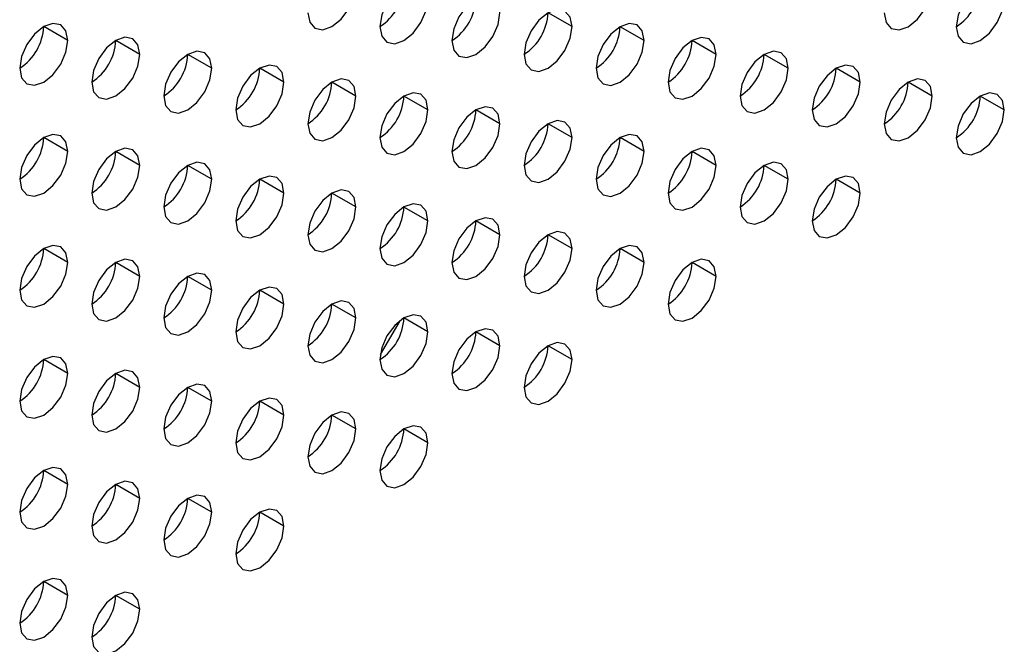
# Model space of a CAD drawing. Header units: millimetres. Extents: x 0 to 1118, y 0 to 864.
# Tile 194 of 256: x 941 to 946, y 653 to 656. Entities that reach past the tile are written whole.
import ezdxf

# ---------------------------------------------------------------- set-up
doc = ezdxf.new("R2010")
doc.units = ezdxf.units.MM

msp = doc.modelspace()

# ---------------------------------------------------------------- linework, layer by layer
at = {"color": 7, "linetype": 'Continuous', "lineweight": 25}
for p, q in [((943.7834, 656.0149), (943.6655, 656.0829)), ((941.3085, 655.9471), (941.1906, 656.0151)), ((944.1369, 655.9468), (944.0191, 656.0148)), ((941.662, 655.879), (941.5442, 655.947)), ((944.4905, 655.8787), (944.3726, 655.9467)), ((942.0156, 655.8109), (941.8977, 655.8789)), ((944.844, 655.8106), (944.7262, 655.8787)), ((942.3691, 655.7428), (942.2513, 655.8109)), ((945.1976, 655.7426), (945.0797, 655.8106)), ((942.7227, 655.6747), (942.6049, 655.7428)), ((945.5511, 655.6745), (945.4333, 655.7425)), ((943.0763, 655.6067), (942.9584, 655.6747)), ((945.9047, 655.6064), (945.7868, 655.6744)), ((943.4298, 655.5386), (943.312, 655.6066)), ((943.7834, 655.4705), (943.6655, 655.5385)), ((941.3085, 655.4027), (941.1906, 655.4707)), ((944.1369, 655.4024), (944.0191, 655.4705)), ((941.662, 655.3346), (941.5442, 655.4027)), ((944.4905, 655.3344), (944.3726, 655.4024)), ((942.0156, 655.2665), (941.8977, 655.3346)), ((944.844, 655.2663), (944.7262, 655.3343)), ((942.3691, 655.1985), (942.2513, 655.2665)), ((945.1976, 655.1982), (945.0797, 655.2662)), ((942.7227, 655.1304), (942.6049, 655.1984)), ((943.0763, 655.0623), (942.9584, 655.1303)), ((943.4298, 654.9942), (943.312, 655.0623)), ((943.7834, 654.9261), (943.6655, 654.9942)), ((941.3085, 654.8583), (941.1906, 654.9264)), ((944.1369, 654.8581), (944.0191, 654.9261)), ((941.662, 654.7903), (941.5442, 654.8583)), ((944.4905, 654.79), (944.3726, 654.858)), ((942.0156, 654.7222), (941.8977, 654.7902)), ((942.3691, 654.6541), (942.2513, 654.7221)), ((942.7227, 654.586), (942.6049, 654.6541)), ((943.0763, 654.5179), (942.9584, 654.586)), ((942.9375, 654.5718), (942.8424, 654.4071)), ((943.4298, 654.4499), (943.312, 654.5179)), ((943.7834, 654.3818), (943.6655, 654.4498)), ((941.3085, 654.314), (941.1906, 654.382)), ((941.662, 654.2459), (941.5442, 654.3139)), ((942.0156, 654.1778), (941.8977, 654.2459)), ((942.3691, 654.1097), (942.2513, 654.1778)), ((942.7227, 654.0417), (942.6049, 654.1097)), ((943.0763, 653.9736), (942.9584, 654.0416)), ((941.3085, 653.7696), (941.1906, 653.8376)), ((941.662, 653.7015), (941.5442, 653.7696)), ((942.0156, 653.6335), (941.8977, 653.7015)), ((942.3691, 653.5654), (942.2513, 653.6334)), ((941.3085, 653.2253), (941.1906, 653.2933)), ((941.662, 653.1572), (941.5442, 653.2252))]:
    msp.add_line(p, q, dxfattribs=at)
at = {"color": 7, "linetype": 'Continuous', "lineweight": 25, "flags": 128}
for points in [[(943.0763, 656.151), (943.0673, 656.1979), (943.0417, 656.2273), (943.0035, 656.2348), (942.9584, 656.2191), (942.9133, 656.1827), (942.8751, 656.1311), (942.8495, 656.0722), (942.8406, 656.015)], [(945.9047, 656.1508), (945.8957, 656.1977), (945.8702, 656.2271), (945.8319, 656.2345), (945.7868, 656.2188), (945.7417, 656.1824), (945.7035, 656.1308), (945.678, 656.072), (945.669, 656.0147)], [(942.487, 656.083), (942.496, 656.0361), (942.5215, 656.0067), (942.5598, 655.9993), (942.6049, 656.015), (942.6499, 656.0514), (942.6882, 656.1029), (942.7137, 656.1618), (942.7227, 656.2191)], [(945.3154, 656.0828), (945.3244, 656.0359), (945.3499, 656.0065), (945.3882, 655.999), (945.4333, 656.0147), (945.4784, 656.0511), (945.5166, 656.1027), (945.5422, 656.1616), (945.5511, 656.2188)], [(942.8406, 656.015), (942.8495, 655.9681), (942.8751, 655.9387), (942.9133, 655.9312), (942.9584, 655.9469), (943.0035, 655.9833), (943.0417, 656.0349), (943.0673, 656.0938), (943.0763, 656.151)], [(943.4298, 656.0829), (943.4208, 656.1298), (943.3953, 656.1593), (943.3571, 656.1667), (943.312, 656.151), (943.2669, 656.1146), (943.2286, 656.063), (943.2031, 656.0041), (943.1941, 655.9469)], [(945.669, 656.0147), (945.678, 655.9678), (945.7035, 655.9384), (945.7417, 655.931), (945.7868, 655.9466), (945.8319, 655.983), (945.8702, 656.0346), (945.8957, 656.0935), (945.9047, 656.1508)], [(943.1941, 655.9469), (943.2031, 655.9), (943.2286, 655.8706), (943.2669, 655.8631), (943.312, 655.8788), (943.3571, 655.9152), (943.3953, 655.9668), (943.4208, 656.0257), (943.4298, 656.0829)], [(943.7834, 656.0149), (943.7744, 656.0618), (943.7488, 656.0912), (943.7106, 656.0986), (943.6655, 656.0829), (943.6204, 656.0465), (943.5822, 655.995), (943.5566, 655.9361), (943.5477, 655.8788)], [(941.3085, 655.9471), (941.2995, 655.994), (941.274, 656.0234), (941.2357, 656.0308), (941.1906, 656.0151), (941.1455, 655.9787), (941.1073, 655.9271), (941.0818, 655.8682), (941.0728, 655.811)], [(944.1369, 655.9468), (944.1279, 655.9937), (944.1024, 656.0231), (944.0642, 656.0305), (944.0191, 656.0148), (943.974, 655.9785), (943.9357, 655.9269), (943.9102, 655.868), (943.9012, 655.8107)], [(943.5477, 655.8788), (943.5566, 655.8319), (943.5822, 655.8025), (943.6204, 655.7951), (943.6655, 655.8107), (943.7106, 655.8471), (943.7488, 655.8987), (943.7744, 655.9576), (943.7834, 656.0149)], [(941.0728, 655.811), (941.0818, 655.7641), (941.1073, 655.7347), (941.1455, 655.7273), (941.1906, 655.7429), (941.2357, 655.7793), (941.274, 655.8309), (941.2995, 655.8898), (941.3085, 655.9471)], [(941.662, 655.879), (941.6531, 655.9259), (941.6275, 655.9553), (941.5893, 655.9627), (941.5442, 655.947), (941.4991, 655.9106), (941.4609, 655.8591), (941.4353, 655.8002), (941.4263, 655.7429)], [(943.9012, 655.8107), (943.9102, 655.7638), (943.9357, 655.7344), (943.974, 655.727), (944.0191, 655.7427), (944.0642, 655.7791), (944.1024, 655.8306), (944.1279, 655.8895), (944.1369, 655.9468)], [(944.4905, 655.8787), (944.4815, 655.9256), (944.456, 655.955), (944.4177, 655.9624), (944.3726, 655.9468), (944.3275, 655.9104), (944.2893, 655.8588), (944.2637, 655.7999), (944.2548, 655.7426)], [(942.0156, 655.8109), (942.0066, 655.8578), (941.9811, 655.8872), (941.9428, 655.8946), (941.8977, 655.879), (941.8526, 655.8426), (941.8144, 655.791), (941.7889, 655.7321), (941.7799, 655.6748)], [(944.844, 655.8106), (944.8351, 655.8575), (944.8095, 655.8869), (944.7713, 655.8944), (944.7262, 655.8787), (944.6811, 655.8423), (944.6428, 655.7907), (944.6173, 655.7318), (944.6083, 655.6746)], [(941.4263, 655.7429), (941.4353, 655.696), (941.4609, 655.6666), (941.4991, 655.6592), (941.5442, 655.6749), (941.5893, 655.7112), (941.6275, 655.7628), (941.6531, 655.8217), (941.662, 655.879)], [(944.2548, 655.7426), (944.2637, 655.6957), (944.2893, 655.6663), (944.3275, 655.6589), (944.3726, 655.6746), (944.4177, 655.711), (944.456, 655.7626), (944.4815, 655.8215), (944.4905, 655.8787)], [(941.7799, 655.6748), (941.7889, 655.6279), (941.8144, 655.5985), (941.8526, 655.5911), (941.8977, 655.6068), (941.9428, 655.6432), (941.9811, 655.6947), (942.0066, 655.7536), (942.0156, 655.8109)], [(942.3691, 655.7428), (942.3602, 655.7897), (942.3346, 655.8191), (942.2964, 655.8266), (942.2513, 655.8109), (942.2062, 655.7745), (942.168, 655.7229), (942.1424, 655.664), (942.1334, 655.6068)], [(944.6083, 655.6746), (944.6173, 655.6277), (944.6428, 655.5983), (944.6811, 655.5908), (944.7262, 655.6065), (944.7713, 655.6429), (944.8095, 655.6945), (944.8351, 655.7534), (944.844, 655.8106)], [(945.1976, 655.7426), (945.1886, 655.7895), (945.1631, 655.8189), (945.1248, 655.8263), (945.0797, 655.8106), (945.0346, 655.7742), (944.9964, 655.7226), (944.9708, 655.6637), (944.9619, 655.6065)], [(942.1334, 655.6068), (942.1424, 655.5599), (942.168, 655.5305), (942.2062, 655.523), (942.2513, 655.5387), (942.2964, 655.5751), (942.3346, 655.6267), (942.3602, 655.6856), (942.3691, 655.7428)], [(942.7227, 655.6747), (942.7137, 655.7216), (942.6882, 655.751), (942.6499, 655.7585), (942.6049, 655.7428), (942.5598, 655.7064), (942.5215, 655.6548), (942.496, 655.5959), (942.487, 655.5387)], [(944.9619, 655.6065), (944.9708, 655.5596), (944.9964, 655.5302), (945.0346, 655.5228), (945.0797, 655.5384), (945.1248, 655.5748), (945.1631, 655.6264), (945.1886, 655.6853), (945.1976, 655.7426)], [(945.5511, 655.6745), (945.5422, 655.7214), (945.5166, 655.7508), (945.4784, 655.7582), (945.4333, 655.7425), (945.3882, 655.7061), (945.3499, 655.6546), (945.3244, 655.5957), (945.3154, 655.5384)], [(943.0763, 655.6067), (943.0673, 655.6536), (943.0417, 655.683), (943.0035, 655.6904), (942.9584, 655.6747), (942.9133, 655.6383), (942.8751, 655.5868), (942.8495, 655.5279), (942.8406, 655.4706)], [(945.9047, 655.6064), (945.8957, 655.6533), (945.8702, 655.6827), (945.8319, 655.6901), (945.7868, 655.6745), (945.7417, 655.6381), (945.7035, 655.5865), (945.678, 655.5276), (945.669, 655.4703)], [(942.487, 655.5387), (942.496, 655.4918), (942.5215, 655.4624), (942.5598, 655.4549), (942.6049, 655.4706), (942.6499, 655.507), (942.6882, 655.5586), (942.7137, 655.6175), (942.7227, 655.6747)], [(945.3154, 655.5384), (945.3244, 655.4915), (945.3499, 655.4621), (945.3882, 655.4547), (945.4333, 655.4704), (945.4784, 655.5067), (945.5166, 655.5583), (945.5422, 655.6172), (945.5511, 655.6745)], [(942.8406, 655.4706), (942.8495, 655.4237), (942.8751, 655.3943), (942.9133, 655.3869), (942.9584, 655.4025), (943.0035, 655.4389), (943.0417, 655.4905), (943.0673, 655.5494), (943.0763, 655.6067)], [(943.4298, 655.5386), (943.4208, 655.5855), (943.3953, 655.6149), (943.3571, 655.6223), (943.312, 655.6066), (943.2669, 655.5702), (943.2286, 655.5187), (943.2031, 655.4598), (943.1941, 655.4025)], [(945.669, 655.4703), (945.678, 655.4234), (945.7035, 655.394), (945.7417, 655.3866), (945.7868, 655.4023), (945.8319, 655.4387), (945.8702, 655.4902), (945.8957, 655.5491), (945.9047, 655.6064)], [(943.7834, 655.4705), (943.7744, 655.5174), (943.7488, 655.5468), (943.7106, 655.5542), (943.6655, 655.5386), (943.6204, 655.5022), (943.5822, 655.4506), (943.5566, 655.3917), (943.5477, 655.3344)], [(943.1941, 655.4025), (943.2031, 655.3556), (943.2286, 655.3262), (943.2669, 655.3188), (943.312, 655.3345), (943.3571, 655.3709), (943.3953, 655.4224), (943.4208, 655.4813), (943.4298, 655.5386)], [(941.3085, 655.4027), (941.2995, 655.4496), (941.274, 655.479), (941.2357, 655.4864), (941.1906, 655.4708), (941.1455, 655.4344), (941.1073, 655.3828), (941.0818, 655.3239), (941.0728, 655.2666)], [(943.5477, 655.3344), (943.5566, 655.2875), (943.5822, 655.2581), (943.6204, 655.2507), (943.6655, 655.2664), (943.7106, 655.3028), (943.7488, 655.3544), (943.7744, 655.4133), (943.7834, 655.4705)], [(944.1369, 655.4024), (944.1279, 655.4493), (944.1024, 655.4787), (944.0642, 655.4862), (944.0191, 655.4705), (943.974, 655.4341), (943.9357, 655.3825), (943.9102, 655.3236), (943.9012, 655.2664)], [(941.0728, 655.2666), (941.0818, 655.2197), (941.1073, 655.1903), (941.1455, 655.1829), (941.1906, 655.1986), (941.2357, 655.235), (941.274, 655.2865), (941.2995, 655.3454), (941.3085, 655.4027)], [(941.662, 655.3346), (941.6531, 655.3815), (941.6275, 655.4109), (941.5893, 655.4184), (941.5442, 655.4027), (941.4991, 655.3663), (941.4609, 655.3147), (941.4353, 655.2558), (941.4263, 655.1985)], [(943.9012, 655.2664), (943.9102, 655.2195), (943.9357, 655.1901), (943.974, 655.1826), (944.0191, 655.1983), (944.0642, 655.2347), (944.1024, 655.2863), (944.1279, 655.3452), (944.1369, 655.4024)], [(944.4905, 655.3344), (944.4815, 655.3813), (944.456, 655.4107), (944.4177, 655.4181), (944.3726, 655.4024), (944.3275, 655.366), (944.2893, 655.3144), (944.2637, 655.2555), (944.2548, 655.1983)], [(942.0156, 655.2665), (942.0066, 655.3134), (941.9811, 655.3428), (941.9428, 655.3503), (941.8977, 655.3346), (941.8526, 655.2982), (941.8144, 655.2466), (941.7889, 655.1877), (941.7799, 655.1305)], [(941.4263, 655.1985), (941.4353, 655.1516), (941.4609, 655.1222), (941.4991, 655.1148), (941.5442, 655.1305), (941.5893, 655.1669), (941.6275, 655.2185), (941.6531, 655.2774), (941.662, 655.3346)], [(944.2548, 655.1983), (944.2637, 655.1514), (944.2893, 655.122), (944.3275, 655.1146), (944.3726, 655.1302), (944.4177, 655.1666), (944.456, 655.2182), (944.4815, 655.2771), (944.4905, 655.3344)], [(944.844, 655.2663), (944.8351, 655.3132), (944.8095, 655.3426), (944.7713, 655.35), (944.7262, 655.3343), (944.6811, 655.2979), (944.6428, 655.2464), (944.6173, 655.1875), (944.6083, 655.1302)], [(941.7799, 655.1305), (941.7889, 655.0836), (941.8144, 655.0542), (941.8526, 655.0467), (941.8977, 655.0624), (941.9428, 655.0988), (941.9811, 655.1504), (942.0066, 655.2093), (942.0156, 655.2665)], [(942.3691, 655.1985), (942.3602, 655.2454), (942.3346, 655.2748), (942.2964, 655.2822), (942.2513, 655.2665), (942.2062, 655.2301), (942.168, 655.1786), (942.1424, 655.1197), (942.1334, 655.0624)], [(944.6083, 655.1302), (944.6173, 655.0833), (944.6428, 655.0539), (944.6811, 655.0465), (944.7262, 655.0622), (944.7713, 655.0985), (944.8095, 655.1501), (944.8351, 655.209), (944.844, 655.2663)], [(945.1976, 655.1982), (945.1886, 655.2451), (945.1631, 655.2745), (945.1248, 655.2819), (945.0797, 655.2663), (945.0346, 655.2299), (944.9964, 655.1783), (944.9708, 655.1194), (944.9619, 655.0621)], [(942.7227, 655.1304), (942.7137, 655.1773), (942.6882, 655.2067), (942.6499, 655.2141), (942.6049, 655.1984), (942.5598, 655.162), (942.5215, 655.1105), (942.496, 655.0516), (942.487, 654.9943)], [(942.1334, 655.0624), (942.1424, 655.0155), (942.168, 654.9861), (942.2062, 654.9787), (942.2513, 654.9943), (942.2964, 655.0307), (942.3346, 655.0823), (942.3602, 655.1412), (942.3691, 655.1985)], [(944.9619, 655.0621), (944.9708, 655.0152), (944.9964, 654.9858), (945.0346, 654.9784), (945.0797, 654.9941), (945.1248, 655.0305), (945.1631, 655.082), (945.1886, 655.1409), (945.1976, 655.1982)], [(942.487, 654.9943), (942.496, 654.9474), (942.5215, 654.918), (942.5598, 654.9106), (942.6049, 654.9263), (942.6499, 654.9627), (942.6882, 655.0142), (942.7137, 655.0731), (942.7227, 655.1304)], [(943.0763, 655.0623), (943.0673, 655.1092), (943.0417, 655.1386), (943.0035, 655.146), (942.9584, 655.1304), (942.9133, 655.094), (942.8751, 655.0424), (942.8495, 654.9835), (942.8406, 654.9262)], [(942.8406, 654.9262), (942.8495, 654.8793), (942.8751, 654.8499), (942.9133, 654.8425), (942.9584, 654.8582), (943.0035, 654.8946), (943.0417, 654.9461), (943.0673, 655.005), (943.0763, 655.0623)], [(943.4298, 654.9942), (943.4208, 655.0411), (943.3953, 655.0705), (943.3571, 655.078), (943.312, 655.0623), (943.2669, 655.0259), (943.2286, 654.9743), (943.2031, 654.9154), (943.1941, 654.8582)], [(943.1941, 654.8582), (943.2031, 654.8113), (943.2286, 654.7819), (943.2669, 654.7744), (943.312, 654.7901), (943.3571, 654.8265), (943.3953, 654.8781), (943.4208, 654.937), (943.4298, 654.9942)], [(943.7834, 654.9261), (943.7744, 654.973), (943.7488, 655.0025), (943.7106, 655.0099), (943.6655, 654.9942), (943.6204, 654.9578), (943.5822, 654.9062), (943.5566, 654.8473), (943.5477, 654.7901)], [(941.3085, 654.8583), (941.2995, 654.9052), (941.274, 654.9346), (941.2357, 654.9421), (941.1906, 654.9264), (941.1455, 654.89), (941.1073, 654.8384), (941.0818, 654.7795), (941.0728, 654.7223)], [(943.5477, 654.7901), (943.5566, 654.7432), (943.5822, 654.7138), (943.6204, 654.7063), (943.6655, 654.722), (943.7106, 654.7584), (943.7488, 654.81), (943.7744, 654.8689), (943.7834, 654.9261)], [(944.1369, 654.8581), (944.1279, 654.905), (944.1024, 654.9344), (944.0642, 654.9418), (944.0191, 654.9261), (943.974, 654.8897), (943.9357, 654.8382), (943.9102, 654.7793), (943.9012, 654.722)], [(941.662, 654.7903), (941.6531, 654.8372), (941.6275, 654.8666), (941.5893, 654.874), (941.5442, 654.8583), (941.4991, 654.8219), (941.4609, 654.7703), (941.4353, 654.7114), (941.4263, 654.6542)], [(944.4905, 654.79), (944.4815, 654.8369), (944.456, 654.8663), (944.4177, 654.8737), (944.3726, 654.858), (944.3275, 654.8217), (944.2893, 654.7701), (944.2637, 654.7112), (944.2548, 654.6539)], [(941.0728, 654.7223), (941.0818, 654.6754), (941.1073, 654.646), (941.1455, 654.6385), (941.1906, 654.6542), (941.2357, 654.6906), (941.274, 654.7422), (941.2995, 654.8011), (941.3085, 654.8583)], [(943.9012, 654.722), (943.9102, 654.6751), (943.9357, 654.6457), (943.974, 654.6383), (944.0191, 654.6539), (944.0642, 654.6903), (944.1024, 654.7419), (944.1279, 654.8008), (944.1369, 654.8581)], [(941.4263, 654.6542), (941.4353, 654.6073), (941.4609, 654.5779), (941.4991, 654.5705), (941.5442, 654.5861), (941.5893, 654.6225), (941.6275, 654.6741), (941.6531, 654.733), (941.662, 654.7903)], [(942.0156, 654.7222), (942.0066, 654.7691), (941.9811, 654.7985), (941.9428, 654.8059), (941.8977, 654.7902), (941.8526, 654.7538), (941.8144, 654.7023), (941.7889, 654.6434), (941.7799, 654.5861)], [(944.2548, 654.6539), (944.2637, 654.607), (944.2893, 654.5776), (944.3275, 654.5702), (944.3726, 654.5859), (944.4177, 654.6223), (944.456, 654.6738), (944.4815, 654.7327), (944.4905, 654.79)], [(941.7799, 654.5861), (941.7889, 654.5392), (941.8144, 654.5098), (941.8526, 654.5024), (941.8977, 654.5181), (941.9428, 654.5544), (941.9811, 654.606), (942.0066, 654.6649), (942.0156, 654.7222)], [(942.3691, 654.6541), (942.3602, 654.701), (942.3346, 654.7304), (942.2964, 654.7378), (942.2513, 654.7222), (942.2062, 654.6858), (942.168, 654.6342), (942.1424, 654.5753), (942.1334, 654.518)], [(942.1334, 654.518), (942.1424, 654.4711), (942.168, 654.4417), (942.2062, 654.4343), (942.2513, 654.45), (942.2964, 654.4864), (942.3346, 654.5379), (942.3602, 654.5968), (942.3691, 654.6541)], [(942.7227, 654.586), (942.7137, 654.6329), (942.6882, 654.6623), (942.6499, 654.6698), (942.6049, 654.6541), (942.5598, 654.6177), (942.5215, 654.5661), (942.496, 654.5072), (942.487, 654.45)], [(942.487, 654.45), (942.496, 654.4031), (942.5215, 654.3737), (942.5598, 654.3662), (942.6049, 654.3819), (942.6499, 654.4183), (942.6882, 654.4699), (942.7137, 654.5288), (942.7227, 654.586)], [(943.0763, 654.5179), (943.0673, 654.5648), (943.0417, 654.5942), (943.0035, 654.6017), (942.9584, 654.586), (942.9133, 654.5496), (942.8751, 654.498), (942.8495, 654.4391), (942.8406, 654.3819)], [(943.4298, 654.4499), (943.4208, 654.4968), (943.3953, 654.5262), (943.3571, 654.5336), (943.312, 654.5179), (943.2669, 654.4815), (943.2286, 654.43), (943.2031, 654.3711), (943.1941, 654.3138)], [(942.8406, 654.3819), (942.8495, 654.335), (942.8751, 654.3056), (942.9133, 654.2981), (942.9584, 654.3138), (943.0035, 654.3502), (943.0417, 654.4018), (943.0673, 654.4607), (943.0763, 654.5179)], [(943.1941, 654.3138), (943.2031, 654.2669), (943.2286, 654.2375), (943.2669, 654.2301), (943.312, 654.2457), (943.3571, 654.2821), (943.3953, 654.3337), (943.4208, 654.3926), (943.4298, 654.4499)], [(943.7834, 654.3818), (943.7744, 654.4287), (943.7488, 654.4581), (943.7106, 654.4655), (943.6655, 654.4498), (943.6204, 654.4134), (943.5822, 654.3619), (943.5566, 654.303), (943.5477, 654.2457)], [(941.3085, 654.314), (941.2995, 654.3609), (941.274, 654.3903), (941.2357, 654.3977), (941.1906, 654.382), (941.1455, 654.3456), (941.1073, 654.2941), (941.0818, 654.2352), (941.0728, 654.1779)], [(943.5477, 654.2457), (943.5566, 654.1988), (943.5822, 654.1694), (943.6204, 654.162), (943.6655, 654.1777), (943.7106, 654.2141), (943.7488, 654.2656), (943.7744, 654.3245), (943.7834, 654.3818)], [(941.0728, 654.1779), (941.0818, 654.131), (941.1073, 654.1016), (941.1455, 654.0942), (941.1906, 654.1099), (941.2357, 654.1462), (941.274, 654.1978), (941.2995, 654.2567), (941.3085, 654.314)], [(941.662, 654.2459), (941.6531, 654.2928), (941.6275, 654.3222), (941.5893, 654.3296), (941.5442, 654.314), (941.4991, 654.2776), (941.4609, 654.226), (941.4353, 654.1671), (941.4263, 654.1098)], [(941.4263, 654.1098), (941.4353, 654.0629), (941.4609, 654.0335), (941.4991, 654.0261), (941.5442, 654.0418), (941.5893, 654.0782), (941.6275, 654.1297), (941.6531, 654.1886), (941.662, 654.2459)], [(942.0156, 654.1778), (942.0066, 654.2247), (941.9811, 654.2541), (941.9428, 654.2616), (941.8977, 654.2459), (941.8526, 654.2095), (941.8144, 654.1579), (941.7889, 654.099), (941.7799, 654.0418)], [(942.3691, 654.1097), (942.3602, 654.1566), (942.3346, 654.186), (942.2964, 654.1935), (942.2513, 654.1778), (942.2062, 654.1414), (942.168, 654.0898), (942.1424, 654.0309), (942.1334, 653.9737)], [(941.7799, 654.0418), (941.7889, 653.9948), (941.8144, 653.9654), (941.8526, 653.958), (941.8977, 653.9737), (941.9428, 654.0101), (941.9811, 654.0617), (942.0066, 654.1206), (942.0156, 654.1778)], [(942.1334, 653.9737), (942.1424, 653.9268), (942.168, 653.8974), (942.2062, 653.8899), (942.2513, 653.9056), (942.2964, 653.942), (942.3346, 653.9936), (942.3602, 654.0525), (942.3691, 654.1097)], [(942.7227, 654.0417), (942.7137, 654.0886), (942.6882, 654.118), (942.6499, 654.1254), (942.6049, 654.1097), (942.5598, 654.0733), (942.5215, 654.0218), (942.496, 653.9629), (942.487, 653.9056)], [(943.0763, 653.9736), (943.0673, 654.0205), (943.0417, 654.0499), (943.0035, 654.0573), (942.9584, 654.0416), (942.9133, 654.0052), (942.8751, 653.9537), (942.8495, 653.8948), (942.8406, 653.8375)], [(942.487, 653.9056), (942.496, 653.8587), (942.5215, 653.8293), (942.5598, 653.8219), (942.6049, 653.8375), (942.6499, 653.8739), (942.6882, 653.9255), (942.7137, 653.9844), (942.7227, 654.0417)], [(942.8406, 653.8375), (942.8495, 653.7906), (942.8751, 653.7612), (942.9133, 653.7538), (942.9584, 653.7695), (943.0035, 653.8059), (943.0417, 653.8574), (943.0673, 653.9163), (943.0763, 653.9736)], [(941.3085, 653.7696), (941.2995, 653.8165), (941.274, 653.8459), (941.2357, 653.8533), (941.1906, 653.8377), (941.1455, 653.8013), (941.1073, 653.7497), (941.0818, 653.6908), (941.0728, 653.6335)], [(941.0728, 653.6335), (941.0818, 653.5866), (941.1073, 653.5572), (941.1455, 653.5498), (941.1906, 653.5655), (941.2357, 653.6019), (941.274, 653.6535), (941.2995, 653.7124), (941.3085, 653.7696)], [(941.662, 653.7015), (941.6531, 653.7484), (941.6275, 653.7778), (941.5893, 653.7853), (941.5442, 653.7696), (941.4991, 653.7332), (941.4609, 653.6816), (941.4353, 653.6227), (941.4263, 653.5655)], [(942.0156, 653.6335), (942.0066, 653.6804), (941.9811, 653.7098), (941.9428, 653.7172), (941.8977, 653.7015), (941.8526, 653.6651), (941.8144, 653.6135), (941.7889, 653.5546), (941.7799, 653.4974)], [(941.4263, 653.5655), (941.4353, 653.5186), (941.4609, 653.4892), (941.4991, 653.4817), (941.5442, 653.4974), (941.5893, 653.5338), (941.6275, 653.5854), (941.6531, 653.6443), (941.662, 653.7015)], [(941.7799, 653.4974), (941.7889, 653.4505), (941.8144, 653.4211), (941.8526, 653.4137), (941.8977, 653.4293), (941.9428, 653.4657), (941.9811, 653.5173), (942.0066, 653.5762), (942.0156, 653.6335)], [(942.3691, 653.5654), (942.3602, 653.6123), (942.3346, 653.6417), (942.2964, 653.6491), (942.2513, 653.6334), (942.2062, 653.597), (942.168, 653.5455), (942.1424, 653.4866), (942.1334, 653.4293)], [(942.1334, 653.4293), (942.1424, 653.3824), (942.168, 653.353), (942.2062, 653.3456), (942.2513, 653.3613), (942.2964, 653.3977), (942.3346, 653.4492), (942.3602, 653.5081), (942.3691, 653.5654)], [(941.3085, 653.2253), (941.2995, 653.2722), (941.274, 653.3016), (941.2357, 653.309), (941.1906, 653.2933), (941.1455, 653.2569), (941.1073, 653.2053), (941.0818, 653.1464), (941.0728, 653.0892)], [(941.0728, 653.0892), (941.0818, 653.0423), (941.1073, 653.0129), (941.1455, 653.0055), (941.1906, 653.0211), (941.2357, 653.0575), (941.274, 653.1091), (941.2995, 653.168), (941.3085, 653.2253)], [(941.662, 653.1572), (941.6531, 653.2041), (941.6275, 653.2335), (941.5893, 653.2409), (941.5442, 653.2252), (941.4991, 653.1888), (941.4609, 653.1373), (941.4353, 653.0784), (941.4263, 653.0211)], [(941.4263, 653.0211), (941.4353, 652.9742), (941.4609, 652.9448), (941.4991, 652.9374), (941.5442, 652.9531), (941.5893, 652.9894), (941.6275, 653.041), (941.6531, 653.0999), (941.662, 653.1572)]]:
    msp.add_lwpolyline(points, dxfattribs=at)
at = {"color": 7, "linetype": 'Continuous', "lineweight": 25}
for centre in [(942.7025, 656.2307), (945.531, 656.2304), (943.0561, 656.1626), (943.4096, 656.0945), (940.9348, 656.0267), (943.7632, 656.0265), (941.2883, 655.9587), (944.1167, 655.9584), (941.6419, 655.8906), (944.4703, 655.8903), (941.9954, 655.8225), (944.8239, 655.8222), (942.349, 655.7544), (945.1774, 655.7542), (942.7025, 655.6863), (945.531, 655.6861), (943.0561, 655.6183), (943.4096, 655.5502), (940.9348, 655.4824), (943.7632, 655.4821), (941.2883, 655.4143), (944.1167, 655.414), (941.6419, 655.3462), (944.4703, 655.346), (941.9954, 655.2781), (944.8239, 655.2779), (942.349, 655.2101), (942.7025, 655.142), (943.0561, 655.0739), (943.4096, 655.0058), (940.9348, 654.938), (943.7632, 654.9377), (941.2883, 654.8699), (944.1167, 654.8697), (941.6419, 654.8019), (941.9954, 654.7338), (942.349, 654.6657), (942.7025, 654.5976), (943.0561, 654.5295), (943.4096, 654.4615), (940.9348, 654.3937), (941.2883, 654.3256), (941.6419, 654.2575), (941.9954, 654.1894), (942.349, 654.1213), (942.7025, 654.0533), (940.9348, 653.8493), (941.2883, 653.7812), (941.6419, 653.7131), (941.9954, 653.6451), (940.9348, 653.3049), (941.2883, 653.2369)]:
    msp.add_arc(centre, 0.2561, 302.6055, 357.3945, dxfattribs=at)

doc.saveas('drawing.dxf')
